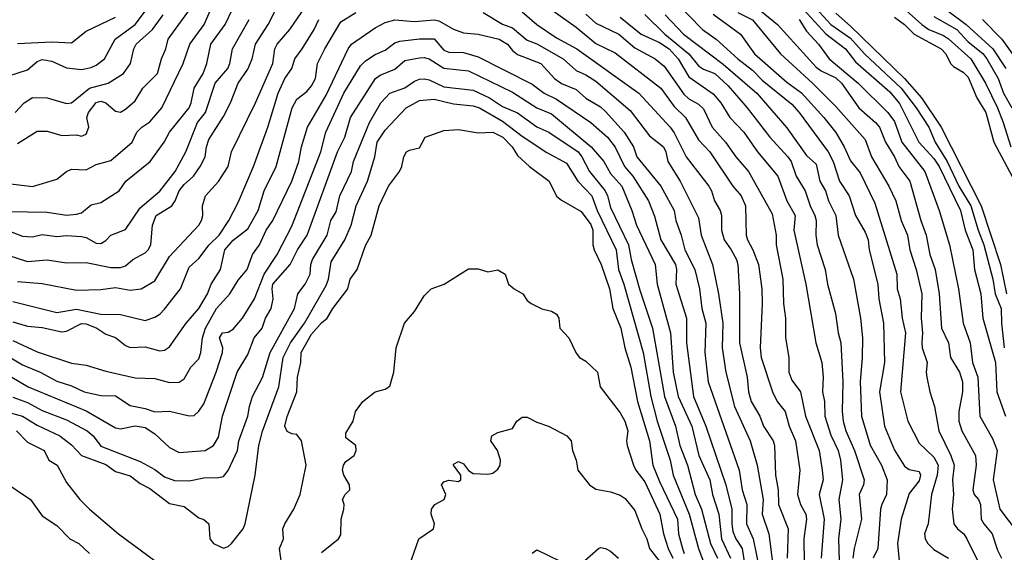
# Model space of a CAD drawing. Header units: metres. Extents: x -51132 to -49532, y -231222 to -229437.
# Tile 195 of 256: x -50467 to -50367, y -230576 to -230521. Entities that reach past the tile are written whole.
import ezdxf

# ---------------------------------------------------------------- set-up
doc = ezdxf.new("R2010")
doc.units = ezdxf.units.M
doc.layers.add('CONTOUR_INDEX', color=1, linetype='Continuous')
doc.layers.add('CONTOUR_INTER', color=3, linetype='Continuous')

msp = doc.modelspace()

# ---------------------------------------------------------------- linework, layer by layer
at = {"layer": 'CONTOUR_INDEX'}
for points, elevation in [([(-50394.08, -230518.42), (-50390.03, -230521.76), (-50386.08, -230526.11), (-50385.58, -230526.49), (-50384.08, -230527.2), (-50383.51, -230527.76), (-50381.74, -230530.26), (-50380.02, -230531.76), (-50379.62, -230532.26), (-50378.99, -230533.76), (-50378.08, -230535.26), (-50377.66, -230536.26), (-50376.51, -230537.76), (-50375.4, -230541.76), (-50374.85, -230543.26), (-50374.49, -230545.26), (-50373.92, -230546.76), (-50373.52, -230549.26), (-50373.28, -230552.76), (-50372.59, -230554.26), (-50372.36, -230555.76), (-50371.46, -230557.26), (-50371.16, -230558.26), (-50371.15, -230559.26), (-50371.53, -230561.26), (-50371.52, -230562.26), (-50371.22, -230563.26), (-50369.81, -230565.76), (-50369.75, -230566.76), (-50370.08, -230569.26), (-50369.96, -230569.76), (-50369.53, -230570.26), (-50369.31, -230570.76), (-50369.25, -230572.26), (-50368.98, -230572.76), (-50368.12, -230573.76), (-50367.58, -230575.42), (-50367.18, -230576.26)], 55), ([(-50468.58, -230540.87), (-50464.58, -230540.94), (-50462.58, -230541.23), (-50461.58, -230541.12), (-50461.08, -230540.99), (-50460.08, -230540.18), (-50459.08, -230539.93), (-50457.22, -230538.76), (-50456.54, -230537.76), (-50454.05, -230535.76), (-50452.64, -230533.76), (-50452.09, -230532.76), (-50450.06, -230530.26), (-50449.86, -230529.76), (-50449.57, -230528.26), (-50448.66, -230526.76), (-50448.26, -230525.76), (-50447.86, -230523.76), (-50446.4, -230521.76), (-50445.7, -230520.26)], 60), ([(-50468.08, -230552.11), (-50466.58, -230552.57), (-50465.08, -230552.69), (-50463.08, -230553.14), (-50462.58, -230553.08), (-50461.08, -230552.28), (-50460.58, -230552.31), (-50459.51, -230552.76), (-50458.58, -230553.38), (-50457.58, -230553.72), (-50456.58, -230554.53), (-50456.08, -230554.75), (-50454.58, -230554.66), (-50453.08, -230555.09), (-50452.58, -230555.02), (-50452.08, -230554.68), (-50450.38, -230552.26), (-50449.08, -230550.77), (-50448.19, -230549.26), (-50447.82, -230548.26), (-50446.89, -230546.76), (-50446.44, -230544.76), (-50445.58, -230543.79), (-50444.08, -230542.63), (-50443.04, -230540.76), (-50442.42, -230538.76), (-50441.2, -230536.26), (-50439.57, -230530.26), (-50439.08, -230529.4), (-50438.08, -230528.6), (-50437.58, -230528.03), (-50437.19, -230527.26), (-50436.97, -230525.76), (-50436.24, -230524.26), (-50434.58, -230521.5), (-50433.08, -230520.54)], 65), ([(-50467.58, -230523.7), (-50464.08, -230523.52), (-50462.08, -230523.62), (-50460.58, -230522.45), (-50457.58, -230521.01)], 55), ([(-50420.08, -230520.53), (-50418.08, -230521.72), (-50417.08, -230522.12), (-50415.58, -230523.35), (-50414.58, -230523.73), (-50411.91, -230525.26), (-50410.58, -230526.45), (-50409.58, -230526.9), (-50408.58, -230527.55), (-50405.08, -230530.56), (-50403.08, -230533.12), (-50401.68, -230534.26), (-50401.43, -230534.76), (-50401.22, -230535.76), (-50399.97, -230537.76), (-50398.08, -230541.5), (-50397.83, -230543.26), (-50396.67, -230546.26), (-50396.06, -230549.26), (-50395.61, -230552.26), (-50395.67, -230554.76), (-50395.3, -230557.26), (-50394.42, -230560.76), (-50392.81, -230564.26), (-50392.12, -230566.76), (-50391.5, -230570.26), (-50391.61, -230571.76), (-50390.9, -230573.76), (-50390.34, -230578.26)], 65), ([(-50403.58, -230520.75), (-50401.54, -230522.76), (-50399.09, -230524.76), (-50398.08, -230525.97), (-50397.58, -230526.32), (-50396.44, -230526.76), (-50395.08, -230528.01), (-50393.11, -230530.26), (-50390.82, -230533.26), (-50388.97, -230535.26), (-50388.63, -230535.76), (-50388.12, -230537.26), (-50387.2, -230538.76), (-50386.7, -230540.26), (-50386.21, -230541.26), (-50386.08, -230541.76), (-50386.11, -230543.26), (-50385.99, -230544.26), (-50385.17, -230546.76), (-50384.94, -230548.26), (-50384.11, -230551.26), (-50383.84, -230553.26), (-50383.56, -230554.26), (-50383.36, -230558.26), (-50383.44, -230561.26), (-50383.31, -230562.26), (-50383.06, -230563.26), (-50382.16, -230565.26), (-50381.17, -230568.26), (-50381.25, -230568.76), (-50381.68, -230569.76), (-50381.47, -230572.26), (-50382.21, -230575.26), (-50382.34, -230576.26)], 60), ([(-50378.08, -230521), (-50377.08, -230521.75), (-50376.08, -230522.74), (-50373.32, -230524.26), (-50372.86, -230524.76), (-50372.36, -230525.76), (-50372.08, -230526.05), (-50371.08, -230526.62), (-50370.58, -230527.14), (-50369.68, -230529.26), (-50368.77, -230530.76), (-50367.96, -230533.76), (-50365.58, -230538.23)], 50), ([(-50468.83, -230561.26), (-50467.08, -230561.75), (-50465.58, -230562.66), (-50463.28, -230563.76), (-50462.08, -230564.69), (-50461.08, -230565.78), (-50458.58, -230566.67), (-50457.58, -230567.41), (-50456.08, -230567.85), (-50455.08, -230568.62), (-50454.08, -230569.15), (-50452.08, -230570.68), (-50450.58, -230570.98), (-50449.08, -230572.12), (-50448.58, -230572.3), (-50448.08, -230572.76), (-50447.98, -230574.26), (-50447.58, -230574.74), (-50446.58, -230575.22), (-50446.08, -230575.06), (-50445.75, -230574.76), (-50444.58, -230573.27), (-50444.35, -230572.76), (-50443.33, -230567.76), (-50442.96, -230564.76), (-50442.58, -230563.29), (-50440.92, -230558.76), (-50440.47, -230555.76), (-50439.72, -230554.26), (-50438.29, -230552.26), (-50436.08, -230548.41), (-50435.86, -230547.76), (-50435.58, -230545.98), (-50434.19, -230543.76), (-50433.53, -230542.26), (-50433.02, -230540.26), (-50431.87, -230537.76), (-50431.13, -230535.26), (-50430.89, -230533.76), (-50430.08, -230532.56), (-50427.93, -230530.26), (-50426.58, -230529.52), (-50425.08, -230529.38), (-50423.08, -230529.86), (-50421.08, -230530.05), (-50420.45, -230530.26), (-50418.08, -230531.62), (-50416.08, -230533.17), (-50413.58, -230534.82), (-50411.58, -230535.92), (-50410.39, -230537.76), (-50408.98, -230539.26), (-50408.43, -230540.76), (-50406.51, -230544.76), (-50406.24, -230546.76), (-50405.7, -230548.26), (-50403.74, -230555.26), (-50402.97, -230559.76), (-50402.32, -230562.26), (-50400.98, -230566.26), (-50400.68, -230567.76), (-50399.03, -230571.76), (-50398.1, -230575.26), (-50396.42, -230579.76)], 70)]:
    msp.add_lwpolyline(points, dxfattribs=dict(at, elevation=elevation))
at = {"layer": 'CONTOUR_INTER'}
for points, elevation in [([(-50468.58, -230538), (-50466.08, -230538.31), (-50463.58, -230537.57), (-50462.58, -230536.77), (-50462.08, -230536.55), (-50460.58, -230536.59), (-50459.58, -230536.05), (-50458.08, -230535.64), (-50455.88, -230533.76), (-50455.4, -230532.76), (-50454.92, -230532.26), (-50454.08, -230531.7), (-50452.85, -230530.26), (-50450.67, -230525.76), (-50450.02, -230523.76), (-50448.53, -230521.76), (-50447.08, -230518.41)], 59), ([(-50467.58, -230548), (-50465.08, -230548.21), (-50461.58, -230548.88), (-50459.08, -230548.81), (-50457.58, -230548.6), (-50456.08, -230548.89), (-50454.99, -230548.76), (-50453.58, -230547.94), (-50452.08, -230545.46), (-50449.1, -230542.26), (-50448.81, -230541.76), (-50448.69, -230541.26), (-50448.73, -230540.26), (-50448.4, -230539.26), (-50447.08, -230537.8), (-50446.09, -230536.26), (-50445.77, -230534.76), (-50443.31, -230529.76), (-50441.55, -230525.76), (-50441.33, -230524.26), (-50441.09, -230523.76), (-50439.8, -230522.26), (-50437.42, -230518.76)], 63), ([(-50468.58, -230527.03), (-50466.58, -230526.38), (-50465.58, -230525.55), (-50465.08, -230525.35), (-50464.08, -230525.49), (-50462.58, -230526.18), (-50461.08, -230526.35), (-50460.08, -230526.15), (-50459.58, -230525.92), (-50458.71, -230525.26), (-50457.63, -230523.26), (-50455.6, -230521.76), (-50453.7, -230519.26)], 56), ([(-50468.58, -230545.31), (-50466.58, -230545.97), (-50464.58, -230545.8), (-50462.58, -230546.1), (-50460.58, -230546.07), (-50458.08, -230546.58), (-50457.08, -230546.57), (-50456.58, -230546.41), (-50455.82, -230545.76), (-50454.58, -230545.09), (-50454.25, -230544.76), (-50453.97, -230544.26), (-50453.8, -230542.26), (-50453.43, -230541.26), (-50451.86, -230540.26), (-50451.5, -230539.76), (-50451.08, -230538.74), (-50450.58, -230538.1), (-50449.62, -230537.26), (-50448.94, -230536.26), (-50448.45, -230535.26), (-50448.32, -230534.26), (-50448.08, -230533.52), (-50446.58, -230531.17), (-50445.86, -230529.76), (-50445.06, -230527.76), (-50444.08, -230526.34), (-50443.63, -230525.26), (-50443.32, -230523.76), (-50442.02, -230521.76), (-50441, -230519.76)], 62), ([(-50467.58, -230533.9), (-50465.58, -230532.67), (-50464.58, -230532.65), (-50463.08, -230533.1), (-50461.58, -230533.03), (-50461.08, -230533.16), (-50460.58, -230532.96), (-50460.3, -230532.26), (-50460.52, -230531.26), (-50460.36, -230530.76), (-50459.58, -230529.74), (-50459.08, -230529.6), (-50458.58, -230529.75), (-50457.58, -230530.62), (-50457.08, -230530.72), (-50456.58, -230530.42), (-50455.58, -230529.54), (-50454.8, -230528.26), (-50453.3, -230526.76), (-50452.89, -230525.26), (-50452.44, -230524.26), (-50452.22, -230523.26), (-50449.66, -230519.76)], 58), ([(-50414.08, -230519.56), (-50410.58, -230522.03), (-50408.58, -230523.7), (-50406.58, -230524.67), (-50401.93, -230528.26), (-50400.58, -230530.15), (-50399.42, -230531.26), (-50398.08, -230533.54), (-50396.94, -230534.76), (-50394.58, -230538.26), (-50393.74, -230539.26), (-50393.28, -230540.26), (-50393.22, -230543.26), (-50393.1, -230543.76), (-50392.54, -230544.76), (-50391.97, -230546.26), (-50391.63, -230548.76), (-50391.58, -230550.26), (-50391.79, -230554.76), (-50391.69, -230555.76), (-50390.53, -230559.26), (-50390.05, -230560.26), (-50389.26, -230561.26), (-50388.85, -230562.76), (-50388.18, -230564.26), (-50387.74, -230567.26), (-50387.97, -230569.76), (-50387.67, -230570.76), (-50387.15, -230571.76), (-50387.07, -230572.26), (-50387.33, -230574.26), (-50387.29, -230576.76)], 63), ([(-50400.58, -230519.32), (-50397.69, -230522.26), (-50396.3, -230523.26), (-50394.08, -230525.26), (-50392.58, -230526.43), (-50391.58, -230527.43), (-50388.58, -230529.88), (-50387.81, -230530.76), (-50384.85, -230534.76), (-50384.36, -230535.76), (-50383.71, -230537.76), (-50382.72, -230539.26), (-50382.06, -230541.26), (-50381.08, -230542.98), (-50380.79, -230543.76), (-50380.67, -230544.76), (-50379.78, -230548.26), (-50379.68, -230549.76), (-50379.2, -230552.26), (-50379.1, -230556.26), (-50379.61, -230559.26), (-50379.11, -230562.76), (-50378.08, -230565.23), (-50377.08, -230566.84), (-50376.58, -230567.19), (-50375.58, -230567.4), (-50375.44, -230567.76), (-50375.58, -230568.34), (-50376.58, -230569.66), (-50377.41, -230572.26), (-50377.77, -230574.76), (-50377.58, -230576.88)], 58), ([(-50388.08, -230519.46), (-50385.08, -230522.72), (-50383.08, -230524.25), (-50382.08, -230525.59), (-50378.58, -230528.63), (-50377.58, -230529.84), (-50375.6, -230533.76), (-50374.08, -230535.44), (-50373.53, -230536.26), (-50371.35, -230540.76), (-50370.87, -230542.76), (-50370.09, -230544.76), (-50369.91, -230546.76), (-50369.27, -230549.26), (-50369.07, -230551.76), (-50367.77, -230556.26), (-50367.64, -230559.26), (-50366.76, -230561.76)], 53), ([(-50377.54, -230519.76), (-50375.31, -230521.76), (-50374.58, -230522.26), (-50373.08, -230522.9), (-50372.58, -230523.23), (-50370.29, -230525.26), (-50368.79, -230527.76), (-50367.59, -230530.26), (-50366.98, -230531.76), (-50366.22, -230534.26)], 49), ([(-50467.82, -230530.76), (-50466.92, -230529.76), (-50466.08, -230529.2), (-50464.58, -230529.24), (-50462.58, -230529.83), (-50462.08, -230529.75), (-50460.25, -230528.26), (-50458.34, -230527.76), (-50456.76, -230526.76), (-50456.07, -230525.76), (-50455.72, -230524.26), (-50455.49, -230523.76), (-50453.83, -230522.26), (-50452.73, -230520.76)], 57), ([(-50416.08, -230520.46), (-50414.58, -230521.76), (-50412.58, -230523.11), (-50410.5, -230524.26), (-50404.18, -230528.76), (-50400.99, -230532.26), (-50400.58, -230532.82), (-50399.34, -230535.26), (-50397.04, -230538.26), (-50396.76, -230538.76), (-50396.46, -230539.76), (-50395.88, -230540.76), (-50395.76, -230541.26), (-50395.73, -230542.76), (-50395.48, -230543.76), (-50394.75, -230544.76), (-50394.22, -230545.76), (-50394.08, -230546.26), (-50393.91, -230549.26), (-50393.89, -230554.26), (-50393.12, -230557.76), (-50392.98, -230559.26), (-50392.72, -230560.26), (-50391.83, -230561.76), (-50391.44, -230562.76), (-50390.48, -230564.26), (-50390.33, -230564.76), (-50390.22, -230567.76), (-50389.97, -230569.26), (-50389.91, -230570.76), (-50388.93, -230573.26), (-50389.05, -230576.26)], 64), ([(-50409.58, -230520.7), (-50408.58, -230521.63), (-50406.21, -230522.76), (-50404.58, -230524.13), (-50402.5, -230525.26), (-50401.58, -230526.01), (-50399.58, -230528.89), (-50399.08, -230529.35), (-50398.08, -230529.89), (-50397.58, -230530.36), (-50396.7, -230532.26), (-50395.33, -230533.76), (-50394.28, -230535.26), (-50393, -230536.76), (-50390.58, -230541.08), (-50390.16, -230543.26), (-50390.16, -230544.26), (-50389.5, -230547.76), (-50389.41, -230550.26), (-50389.2, -230551.76), (-50389.21, -230553.76), (-50388.86, -230555.76), (-50388.86, -230557.26), (-50388.58, -230558.09), (-50387.68, -230559.26), (-50387.18, -230561.76), (-50385.79, -230565.26), (-50385.48, -230567.26), (-50385.37, -230568.26), (-50385.76, -230569.76), (-50385.27, -230572.26), (-50385.58, -230576.26)], 62), ([(-50406.08, -230521.01), (-50403.95, -230522.76), (-50402.08, -230523.6), (-50401.09, -230524.26), (-50400.16, -230525.26), (-50399.08, -230527.12), (-50396.58, -230528.85), (-50395.8, -230529.76), (-50394.88, -230531.26), (-50393.46, -230532.76), (-50392.07, -230534.76), (-50390, -230537.26), (-50389.07, -230539.76), (-50388.24, -230541.26), (-50388.37, -230542.76), (-50387.12, -230548.26), (-50386.1, -230554.26), (-50385.51, -230556.26), (-50385.37, -230557.76), (-50385.43, -230559.26), (-50385.24, -230560.26), (-50385.19, -230561.76), (-50384.58, -230563.7), (-50383.82, -230565.26), (-50383.61, -230566.26), (-50383.39, -230568.26), (-50383.77, -230570.26), (-50383.56, -230572.26), (-50383.79, -230574.26), (-50383.65, -230578.76)], 61), ([(-50401.48, -230520.76), (-50399.61, -230522.76), (-50395.58, -230525.81), (-50392.14, -230528.76), (-50389.08, -230532.32), (-50387.08, -230535.13), (-50386.08, -230536.02), (-50385.71, -230537.76), (-50385.14, -230538.76), (-50384.81, -230539.76), (-50384.08, -230541.26), (-50383.84, -230543.26), (-50382.28, -230547.76), (-50381.55, -230551.76), (-50381.36, -230553.76), (-50381.38, -230555.76), (-50381.6, -230558.26), (-50381.44, -230561.76), (-50380.58, -230564.71), (-50379.41, -230566.76), (-50378.83, -230568.26), (-50378.89, -230569.76), (-50379.39, -230570.76), (-50379.5, -230571.26), (-50379.78, -230575.26), (-50380.25, -230576.26)], 59), ([(-50396.58, -230520.71), (-50393.79, -230522.76), (-50392.38, -230524.76), (-50389.08, -230527.64), (-50387.58, -230528.75), (-50385.29, -230531.26), (-50384.08, -230532.79), (-50383.23, -230534.26), (-50382.58, -230535.68), (-50381.58, -230536.92), (-50380.08, -230540), (-50377.86, -230547.26), (-50377.82, -230548.76), (-50377.5, -230549.76), (-50377.29, -230551.76), (-50376.98, -230553.26), (-50377.46, -230559.26), (-50376.74, -230562.26), (-50375.58, -230564.52), (-50374.08, -230565.94), (-50373.63, -230566.76), (-50373.72, -230567.76), (-50374.31, -230569.76), (-50374.64, -230572.76), (-50375.01, -230573.76), (-50374.94, -230574.26), (-50374.69, -230574.76), (-50374.08, -230575.37), (-50372.56, -230576.26)], 57), ([(-50394.08, -230520.55), (-50392.58, -230521.28), (-50389.71, -230524.76), (-50386.45, -230527.76), (-50384.08, -230530.14), (-50381.08, -230533.51), (-50380.42, -230535.26), (-50378.68, -230538.26), (-50377.95, -230539.76), (-50377.39, -230541.76), (-50376.77, -230543.26), (-50376.51, -230544.76), (-50375.88, -230546.76), (-50375.31, -230549.26), (-50375.37, -230551.76), (-50375.22, -230553.26), (-50375.31, -230554.26), (-50375.27, -230554.76), (-50374.75, -230556.26), (-50374.87, -230557.26), (-50374.79, -230557.76), (-50374.48, -230559.26), (-50374, -230560.76), (-50373.56, -230563.26), (-50372.34, -230565.76), (-50372, -230566.76), (-50372.18, -230568.26), (-50372.06, -230569.76), (-50372.21, -230571.26), (-50372.04, -230572.76), (-50371.65, -230573.26), (-50371.02, -230573.76), (-50370.71, -230574.26), (-50369.08, -230577.59)], 56), ([(-50386.08, -230520.13), (-50384.58, -230521.77), (-50382.58, -230523.15), (-50381.16, -230524.76), (-50377.41, -230528.26), (-50375.87, -230530.26), (-50374.59, -230532.26), (-50373.95, -230533.76), (-50372.71, -230535.76), (-50371.53, -230538.26), (-50370.29, -230540.26), (-50369.55, -230542.76), (-50368.98, -230544.26), (-50368.04, -230547.76), (-50367.8, -230549.26), (-50367.2, -230550.76), (-50367.18, -230552.26), (-50366.88, -230554.76)], 52), ([(-50384.08, -230520.62), (-50382.58, -230521.93), (-50377.08, -230527.27), (-50375.32, -230529.26), (-50373.33, -230532.26), (-50369.25, -230540.26), (-50367.27, -230546.26), (-50366.65, -230549.26)], 51), ([(-50374.08, -230520.96), (-50371.74, -230522.26), (-50370.58, -230523.53), (-50369.08, -230524.74), (-50368.66, -230525.26), (-50367.49, -230527.26), (-50366.96, -230528.76), (-50366.11, -230530.26)], 48), ([(-50372.77, -230520.26), (-50370.76, -230521.76), (-50368.04, -230524.26), (-50366.71, -230526.26)], 47), ([(-50469.08, -230542.59), (-50467.08, -230543.37), (-50466.08, -230543.43), (-50465.08, -230543.19), (-50463.58, -230543.42), (-50462.58, -230543.31), (-50461.08, -230543.42), (-50460.58, -230543.51), (-50459.58, -230544.09), (-50459.08, -230544.13), (-50458.58, -230543.83), (-50458.08, -230543.27), (-50456.58, -230542.68), (-50455.08, -230540.47), (-50453.08, -230538.77), (-50451.49, -230536.76), (-50450.4, -230534.76), (-50449.22, -230531.76), (-50448.41, -230530.76), (-50447.42, -230527.76), (-50446.13, -230526.26), (-50445.93, -230525.76), (-50445.66, -230524.26), (-50443.95, -230521.26)], 61), ([(-50468.08, -230550.06), (-50463.58, -230551.17), (-50461.58, -230550.81), (-50459.08, -230551.35), (-50457.08, -230551.38), (-50454.58, -230551.99), (-50453.58, -230551.65), (-50453.08, -230551.34), (-50452.58, -230550.82), (-50450.97, -230548.76), (-50450.08, -230546.54), (-50449.08, -230545.67), (-50448.05, -230544.26), (-50447.02, -230543.26), (-50446.03, -230541.76), (-50445.08, -230539.95), (-50443.52, -230536.26), (-50442.04, -230532.26), (-50440.98, -230528.76), (-50440.3, -230527.26), (-50439.58, -230526.26), (-50439.29, -230525.26), (-50438.55, -230524.26), (-50437.31, -230522.26), (-50436.84, -230521.26)], 64), ([(-50468.08, -230554.02), (-50465.58, -230555.18), (-50462.08, -230556.33), (-50460.58, -230556.53), (-50458.58, -230557.17), (-50455.58, -230557.85), (-50453.58, -230557.9), (-50452.08, -230558.33), (-50451.08, -230558.27), (-50450.58, -230557.93), (-50449.91, -230556.76), (-50449.08, -230555.9), (-50448.88, -230555.26), (-50448.73, -230553.76), (-50448.4, -230552.76), (-50447.29, -230550.76), (-50445.93, -230549.26), (-50445.08, -230547.86), (-50444.15, -230546.76), (-50443.6, -230545.26), (-50442.9, -230544.26), (-50442.21, -230542.76), (-50441.54, -230541.76), (-50439.58, -230537.76), (-50438.89, -230535.76), (-50438.6, -230534.26), (-50437.99, -230532.26), (-50436.08, -230528.98), (-50433.84, -230524.26), (-50433.52, -230523.76), (-50431.08, -230522.09), (-50430.08, -230521.56), (-50429.08, -230521.28), (-50427.08, -230521.45), (-50425.08, -230521.29), (-50424.58, -230521.38), (-50423.08, -230522.24), (-50422.08, -230522.6), (-50420.58, -230522.74), (-50418.45, -230523.26), (-50417.58, -230523.76), (-50417.08, -230524.42), (-50416.58, -230524.81), (-50414.17, -230525.76), (-50412.79, -230527.26), (-50412.08, -230527.77), (-50410.58, -230528.41), (-50409.58, -230529.28), (-50408.08, -230530.17), (-50407.58, -230530.64), (-50405.68, -230532.76), (-50404.74, -230534.26), (-50404.38, -230535.26), (-50401.94, -230538.26), (-50400.59, -230540.76), (-50400.4, -230541.76), (-50399.86, -230543.26), (-50399.49, -230544.76), (-50398.47, -230546.76), (-50398, -230548.76), (-50397.76, -230550.76), (-50397.33, -230552.26), (-50397.44, -230555.26), (-50397.1, -230558.26), (-50393.93, -230567.26), (-50393.62, -230569.26), (-50393.16, -230570.76), (-50393.2, -230572.76), (-50392.51, -230574.26), (-50391.59, -230578.76)], 66), ([(-50387.82, -230521.26), (-50387.08, -230522.43), (-50385.83, -230523.76), (-50384.74, -230525.26), (-50381.81, -230527.76), (-50378.77, -230530.76), (-50378.08, -230531.68), (-50377.33, -230533.76), (-50374.99, -230536.76), (-50373.54, -230540.76), (-50372.48, -230544.26), (-50371.57, -230548.76), (-50371.08, -230552.26), (-50370.37, -230554.26), (-50370.13, -230556.26), (-50369.58, -230557.76), (-50369.39, -230561.76), (-50368.08, -230564.03), (-50367.61, -230565.26), (-50368.01, -230568.26), (-50367.34, -230571.26), (-50364.67, -230574.76)], 54), ([(-50369.09, -230521.26), (-50367.14, -230523.26), (-50365.7, -230525.26)], 46), ([(-50469.58, -230555.05), (-50467.08, -230556.5), (-50465.29, -230557.26), (-50463.58, -230558.19), (-50462.08, -230558.66), (-50460.8, -230559.26), (-50459.08, -230559.65), (-50457.58, -230559.67), (-50456.08, -230560.67), (-50454.58, -230560.96), (-50453.58, -230561.3), (-50452.08, -230561.25), (-50450.08, -230561.71), (-50449.58, -230561.68), (-50449.08, -230561.23), (-50448.58, -230560.48), (-50447.31, -230557.26), (-50446.67, -230555.26), (-50446.63, -230554.76), (-50446.98, -230553.76), (-50446.66, -230553.26), (-50446.08, -230553.17), (-50445.58, -230552.86), (-50444.64, -230551.76), (-50443.39, -230549.76), (-50442.42, -230547.26), (-50441.11, -230545.26), (-50439.58, -230542.34), (-50436.64, -230534.76), (-50436.11, -230532.76), (-50434.28, -230528.76), (-50432.58, -230525.97), (-50432.08, -230525.48), (-50431.08, -230524.82), (-50430.08, -230524.39), (-50429.08, -230523.65), (-50428.58, -230523.47), (-50426.58, -230523.21), (-50425.08, -230523.24), (-50424.08, -230524.37), (-50423.58, -230524.58), (-50422.08, -230524.61), (-50420.58, -230525.05), (-50415.08, -230527.86), (-50413.84, -230528.76), (-50412.58, -230529.37), (-50409.08, -230531.78), (-50407.39, -230533.26), (-50406.58, -230534.28), (-50405.65, -230536.26), (-50404.79, -230537.26), (-50403.19, -230539.76), (-50402.58, -230541.32), (-50401.93, -230543.76), (-50400.45, -230546.26), (-50400.35, -230546.76), (-50400.39, -230548.26), (-50399.3, -230551.76), (-50399.32, -230554.26), (-50398.59, -230559.76), (-50397.34, -230562.76), (-50395.3, -230568.76), (-50394.68, -230571.26), (-50394.69, -230572.76), (-50394.58, -230573.51), (-50394.27, -230574.26), (-50393.65, -230575.26), (-50393.33, -230577.26)], 67), ([(-50468.18, -230557.76), (-50466.49, -230558.76), (-50460.58, -230561.21), (-50457.58, -230562.93), (-50457.08, -230563.03), (-50455.58, -230562.73), (-50454.58, -230562.9), (-50453.58, -230563.57), (-50452.08, -230564.95), (-50451.08, -230565.45), (-50448.45, -230565.26), (-50447.58, -230564.73), (-50447.08, -230563.89), (-50446.66, -230561.76), (-50445.17, -230557.26), (-50444.08, -230555.45), (-50443.44, -230553.76), (-50442.61, -230552.76), (-50442.27, -230551.76), (-50441.69, -230550.76), (-50441.51, -230549.76), (-50441.61, -230548.76), (-50441.52, -230548.26), (-50439.75, -230546.26), (-50439.01, -230544.76), (-50438.03, -230543.26), (-50434.92, -230534.76), (-50434.18, -230533.26), (-50433.62, -230531.26), (-50431.05, -230527.26), (-50430.58, -230526.94), (-50429.08, -230526.31), (-50428.08, -230525.44), (-50426.58, -230525.15), (-50426.08, -230525.13), (-50425.58, -230525.28), (-50424.08, -230526.23), (-50421.58, -230526.5), (-50417.08, -230528.68), (-50414.59, -230530.26), (-50413.08, -230530.9), (-50409.05, -230534.26), (-50407.75, -230535.76), (-50407.08, -230536.98), (-50405.92, -230538.26), (-50404.9, -230540.76), (-50404.42, -230542.26), (-50402.53, -230546.26), (-50402.3, -230548.26), (-50400.95, -230553.26), (-50400.66, -230557.26), (-50400.17, -230559.76), (-50398.76, -230562.76), (-50398.05, -230565.76), (-50396.94, -230568.26), (-50396.66, -230569.76), (-50396, -230571.76), (-50395.76, -230574.26), (-50394.83, -230576.26)], 68), ([(-50468.08, -230559.82), (-50466.58, -230560.37), (-50465.08, -230561.17), (-50462.58, -230562.14), (-50460.47, -230563.26), (-50459.87, -230563.76), (-50459.08, -230564.81), (-50455.08, -230566.38), (-50453.58, -230567.2), (-50452.58, -230567.93), (-50451.58, -230568.33), (-50450.08, -230568.37), (-50448.58, -230568.05), (-50447.08, -230568.02), (-50446.58, -230567.92), (-50446.08, -230567.31), (-50445.14, -230565.26), (-50445.01, -230564.26), (-50444.08, -230561.76), (-50443.93, -230560.76), (-50443.6, -230559.76), (-50442.58, -230557.8), (-50441.81, -230555.26), (-50439.33, -230550.76), (-50438.99, -230549.26), (-50438.23, -230548.26), (-50437.74, -230547.26), (-50437.64, -230546.26), (-50437.47, -230545.76), (-50436, -230543.26), (-50435.63, -230541.76), (-50435.08, -230540.9), (-50434.71, -230539.26), (-50433.52, -230536.76), (-50433.3, -230535.76), (-50431.68, -230531.76), (-50430.51, -230529.76), (-50429.61, -230528.76), (-50428.08, -230528.23), (-50427.08, -230527.54), (-50426.58, -230527.35), (-50426.08, -230527.32), (-50425.58, -230527.42), (-50424.08, -230528.11), (-50421.08, -230528.46), (-50419.41, -230529.26), (-50418.08, -230530.14), (-50416.58, -230530.78), (-50414.58, -230532.21), (-50413.37, -230532.76), (-50410.37, -230534.76), (-50409.99, -230535.26), (-50409.21, -230536.76), (-50407.63, -230538.76), (-50407.37, -230539.26), (-50407.08, -230540.44), (-50405.23, -230544.26), (-50404.95, -230545.76), (-50404.08, -230548.9), (-50402.78, -230552.76), (-50401.57, -230559.76), (-50400.45, -230562.76), (-50400.01, -230564.76), (-50399.22, -230566.76), (-50398.43, -230569.76), (-50397.77, -230571.26), (-50396.87, -230574.76), (-50396.15, -230576.26)], 69), ([(-50440.65, -230576.76), (-50440.85, -230575.26), (-50440.45, -230574.26), (-50440.5, -230573.26), (-50440.32, -230572.76), (-50439.39, -230571.26), (-50438.76, -230569.76), (-50438.13, -230566.76), (-50438.6, -230564.26), (-50439.08, -230563.61), (-50439.58, -230563.55), (-50440.08, -230563.32), (-50440.32, -230562.76), (-50440.08, -230561.79), (-50439.09, -230559.26), (-50439.02, -230557.76), (-50438.68, -230556.26), (-50438.64, -230555.26), (-50437.58, -230553.37), (-50436.58, -230552.23), (-50436, -230551.76), (-50435.41, -230550.76), (-50433.89, -230548.76), (-50433.65, -230547.76), (-50432.93, -230546.76), (-50432.08, -230544.31), (-50431.5, -230543.26), (-50430.68, -230540.26), (-50429.74, -230538.26), (-50428.61, -230536.76), (-50428.38, -230536.26), (-50428.18, -230535.26), (-50427.88, -230534.76), (-50427.58, -230534.58), (-50426.58, -230534.35), (-50425.98, -230533.26), (-50424.08, -230532.57), (-50422.58, -230532.5), (-50420.58, -230532.84), (-50419.08, -230532.76), (-50418.07, -230533.26), (-50417.11, -230534.26), (-50416.58, -230535.14), (-50415.35, -230536.26), (-50413.34, -230537.76), (-50412.58, -230539.28), (-50412.08, -230539.69), (-50410.08, -230540.86), (-50409.08, -230542.19), (-50408.86, -230542.76), (-50408.87, -230544.26), (-50408.75, -230544.76), (-50408.01, -230546.26), (-50407.17, -230548.76), (-50406.85, -230550.76), (-50406.01, -230552.76), (-50405.62, -230554.76), (-50405.01, -230556.76), (-50404.32, -230560.26), (-50403.09, -230564.26), (-50402.75, -230566.76), (-50402.08, -230568.42), (-50400.24, -230572.26), (-50400.12, -230573.76), (-50399.73, -230575.26), (-50399.54, -230575.76)], 71), ([(-50436.58, -230575.67), (-50434.85, -230574.26), (-50434.58, -230573.85), (-50434.55, -230572.26), (-50434.29, -230571.26), (-50434.27, -230570.76), (-50434.43, -230570.26), (-50434.16, -230569.76), (-50433.67, -230569.26), (-50433.71, -230568.76), (-50434.3, -230567.76), (-50434.43, -230567.26), (-50434.32, -230566.76), (-50434.08, -230566.37), (-50433.24, -230565.76), (-50433.02, -230565.26), (-50433.08, -230564.73), (-50434.08, -230563.95), (-50434.08, -230563.5), (-50433.33, -230562.26), (-50433.11, -230561.26), (-50432.36, -230560.26), (-50431.1, -230559.26), (-50430.08, -230558.99), (-50429.58, -230558.68), (-50429.17, -230557.26), (-50428.94, -230554.76), (-50428.11, -230552.26), (-50427.08, -230551.05), (-50426.08, -230549.48), (-50425.38, -230548.76), (-50424.05, -230548.26), (-50421.58, -230546.71), (-50420.58, -230546.72), (-50419.58, -230547.01), (-50418.58, -230546.81), (-50417.82, -230547.26), (-50417.47, -230548.26), (-50416.92, -230548.76), (-50416.02, -230549.26), (-50415.58, -230549.95), (-50415.17, -230550.26), (-50414.08, -230550.78), (-50413.08, -230551.03), (-50412.58, -230551.34), (-50412.34, -230551.76), (-50412.26, -230552.76), (-50411.31, -230553.76), (-50410.58, -230555.33), (-50410.25, -230555.76), (-50409.58, -230556.12), (-50408.41, -230557.26), (-50408.13, -230558.76), (-50406.08, -230561.41), (-50405.6, -230562.26), (-50405.32, -230563.26), (-50405.44, -230564.26), (-50405.37, -230564.76), (-50404.71, -230566.76), (-50404.49, -230567.26), (-50403.58, -230568.46), (-50402.03, -230571.76), (-50401.65, -230573.76), (-50401.19, -230575.26), (-50400.72, -230576.26)], 72), ([(-50427.58, -230576.99), (-50426.64, -230574.26), (-50425.14, -230573.26), (-50425.02, -230572.76), (-50425.38, -230571.76), (-50425.34, -230571.26), (-50424.99, -230570.76), (-50424.06, -230570.26), (-50423.87, -230569.76), (-50424.32, -230568.76), (-50424.08, -230568.44), (-50423.58, -230568.28), (-50422.58, -230568.42), (-50422.35, -230568.26), (-50422.36, -230567.76), (-50423.11, -230566.76), (-50423.08, -230566.65), (-50422.58, -230566.38), (-50422.08, -230566.62), (-50421.58, -230567.31), (-50421.08, -230567.61), (-50419.58, -230567.67), (-50419.08, -230567.56), (-50418.58, -230567.17), (-50418.34, -230566.76), (-50418.29, -230566.26), (-50418.62, -230565.26), (-50419.28, -230564.26), (-50419.18, -230563.76), (-50418.58, -230563.41), (-50417.08, -230563.02), (-50416.63, -230562.26), (-50416.08, -230561.86), (-50415.58, -230561.86), (-50414.58, -230562.38), (-50413.4, -230562.76), (-50411.52, -230563.76), (-50411.07, -230564.26), (-50410.96, -230565.26), (-50410.59, -230566.26), (-50410.42, -230567.26), (-50409.21, -230568.76), (-50408.58, -230569.22), (-50407.08, -230569.47), (-50406.08, -230569.83), (-50405.58, -230570.16), (-50404.58, -230571.37), (-50403.89, -230573.26), (-50403.36, -230574.26), (-50403.08, -230575.26), (-50401.54, -230577.26)], 73), ([(-50467.71, -230563.26), (-50466.58, -230564.4), (-50464.87, -230565.26), (-50464.41, -230566.26), (-50463.56, -230566.76), (-50462.58, -230568.53), (-50461.23, -230570.26), (-50460.24, -230571.26), (-50457.27, -230573.76), (-50452.08, -230577.6)], 71), ([(-50469.08, -230568.37), (-50466.27, -230570.26), (-50465.08, -230571.94), (-50463.58, -230572.93), (-50462.27, -230574.26), (-50461.32, -230574.76), (-50460.25, -230575.76)], 72), ([(-50409.99, -230576.76), (-50408.3, -230575.26), (-50408.08, -230575.17), (-50407.58, -230575.26), (-50407.08, -230575.52), (-50406.27, -230576.26)], 74), ([(-50415.08, -230575.73), (-50414.58, -230575.39), (-50411.08, -230577.1)], 74)]:
    msp.add_lwpolyline(points, dxfattribs=dict(at, elevation=elevation))

doc.saveas('drawing.dxf')
